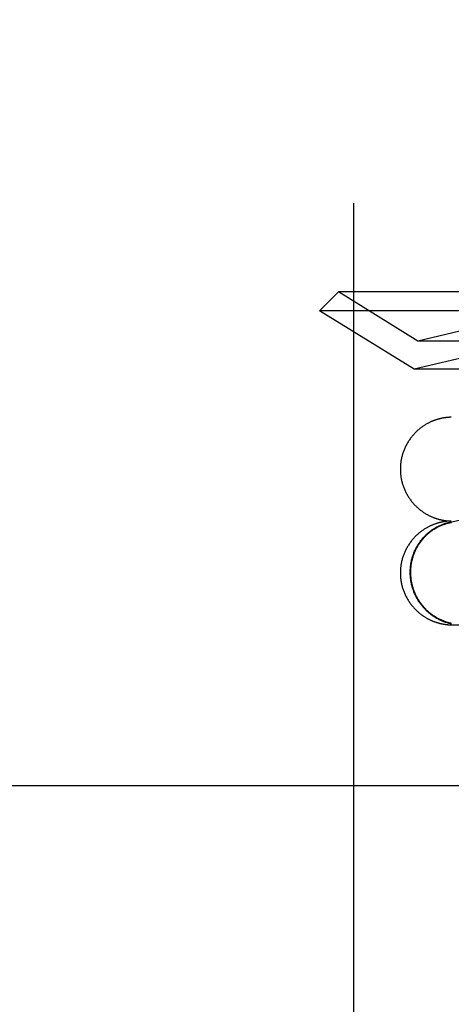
# Model space of a CAD drawing. Header units: inches. Extents: x 0 to 278, y 0 to 180.
# Tile 21 of 76: x 95.253 to 95.415, y 91.672 to 92.041. Entities that reach past the tile are written whole.
import ezdxf

# ---------------------------------------------------------------- set-up
doc = ezdxf.new("R2010")
doc.units = ezdxf.units.IN
doc.header["$LTSCALE"] = 15.310625
doc.header["$MEASUREMENT"] = 0
doc.linetypes.add('HIDDEN', pattern=[0.2, 0.1, -0.1])
doc.layers.add('DEFAULT_2', color=8, linetype='HIDDEN')

msp = doc.modelspace()

# ---------------------------------------------------------------- linework, layer by layer
at = {"layer": 'DEFAULT_2', "color": 8, "linetype": 'HIDDEN'}
for p, q in [((95.25314, 94.06656), (95.25314, 89.06656)), ((95.37814, 90.44156), (95.37814, 92.69156)), ((95.37237, 91.93931), (95.3653, 91.93223)), ((95.68423, 91.93931), (95.37237, 91.93931)), ((95.40205, 91.9209), (95.37237, 91.93931)), ((95.6913, 91.93223), (95.3653, 91.93223)), ((95.40067, 91.91031), (95.3653, 91.93223)), ((95.43002, 91.92746), (95.40205, 91.9209)), ((95.65455, 91.9209), (95.40205, 91.9209)), ((95.43002, 91.91719), (95.40067, 91.91031)), ((95.65594, 91.91031), (95.40067, 91.91031)), ((95.41226, 91.89213), (95.4121, 91.89211)), ((95.41242, 91.89215), (95.41226, 91.89213)), ((95.41258, 91.89217), (95.41242, 91.89215)), ((95.41273, 91.89219), (95.41258, 91.89217)), ((95.41288, 91.89221), (95.41273, 91.89219)), ((95.41302, 91.89222), (95.41288, 91.89221)), ((95.41315, 91.89224), (95.41302, 91.89222)), ((95.41328, 91.89225), (95.41315, 91.89224)), ((95.4134, 91.89226), (95.41328, 91.89225)), ((95.41351, 91.89227), (95.4134, 91.89226)), ((95.41361, 91.89228), (95.41351, 91.89227)), ((95.41371, 91.89228), (95.41361, 91.89228)), ((95.4138, 91.89229), (95.41371, 91.89228)), ((95.41392, 91.8923), (95.4138, 91.89229)), ((95.41403, 91.8923), (95.41392, 91.8923)), ((95.41412, 91.89231), (95.41403, 91.8923)), ((95.41421, 91.89231), (95.41412, 91.89231)), ((95.4143, 91.89232), (95.41421, 91.89231)), ((95.4144, 91.89232), (95.41432, 91.89232)), ((95.41452, 91.89232), (95.41442, 91.89232)), ((95.41461, 91.89233), (95.41452, 91.89232)), ((95.54315, 91.88299), (95.41376, 91.85269)), ((95.41247, 91.85357), (95.41262, 91.85355)), ((95.41262, 91.85355), (95.41277, 91.85353)), ((95.41277, 91.85353), (95.41291, 91.85351)), ((95.41291, 91.85351), (95.41304, 91.8535)), ((95.41304, 91.8535), (95.41317, 91.85349)), ((95.41328, 91.85332), (95.41315, 91.8533)), ((95.41317, 91.85349), (95.41329, 91.85348)), ((95.4134, 91.85333), (95.41328, 91.85332)), ((95.41329, 91.85348), (95.4134, 91.85347)), ((95.4134, 91.85347), (95.41351, 91.85346)), ((95.41351, 91.85334), (95.4134, 91.85333)), ((95.41351, 91.85346), (95.41361, 91.85345)), ((95.41361, 91.85334), (95.41351, 91.85334)), ((95.41361, 91.85345), (95.41371, 91.85344)), ((95.41371, 91.85335), (95.41361, 91.85334)), ((95.41371, 91.85344), (95.4138, 91.85344)), ((95.4138, 91.85336), (95.41371, 91.85335)), ((95.4138, 91.85344), (95.41392, 91.85343)), ((95.41392, 91.85336), (95.4138, 91.85336)), ((95.41392, 91.85343), (95.41402, 91.85342)), ((95.41403, 91.85337), (95.41392, 91.85336)), ((95.41402, 91.85342), (95.41412, 91.85342)), ((95.41412, 91.85337), (95.41403, 91.85337)), ((95.41412, 91.85342), (95.41421, 91.85341)), ((95.41421, 91.85338), (95.41412, 91.85337)), ((95.41421, 91.85341), (95.41432, 91.85341)), ((95.4143, 91.85338), (95.41421, 91.85338)), ((95.4144, 91.85339), (95.41432, 91.85338)), ((95.41434, 91.85341), (95.41441, 91.85341)), ((95.41441, 91.85341), (95.41452, 91.8534)), ((95.41452, 91.85339), (95.41442, 91.85339)), ((95.41461, 91.85339), (95.41452, 91.85339)), ((95.41453, 91.8534), (95.41462, 91.8534)), ((95.41226, 91.8532), (95.4121, 91.85317)), ((95.41242, 91.85322), (95.41226, 91.8532)), ((95.41258, 91.85324), (95.41242, 91.85322)), ((95.41273, 91.85326), (95.41258, 91.85324)), ((95.41288, 91.85328), (95.41273, 91.85326)), ((95.41302, 91.85329), (95.41288, 91.85328)), ((95.41315, 91.8533), (95.41302, 91.85329)), ((95.41247, 91.81463), (95.41262, 91.81461)), ((95.41262, 91.81461), (95.41277, 91.8146)), ((95.41277, 91.8146), (95.41291, 91.81458)), ((95.41291, 91.81458), (95.41304, 91.81457)), ((95.41304, 91.81457), (95.41317, 91.81455)), ((95.41317, 91.81455), (95.41329, 91.81454)), ((95.41329, 91.81454), (95.4134, 91.81453)), ((95.4134, 91.81453), (95.41351, 91.81452)), ((95.41351, 91.81452), (95.41361, 91.81451)), ((95.41361, 91.81451), (95.41371, 91.81451)), ((95.41371, 91.81451), (95.4138, 91.8145)), ((95.4138, 91.8145), (95.41392, 91.81449)), ((95.41392, 91.81449), (95.41402, 91.81449)), ((95.41402, 91.81449), (95.41412, 91.81448)), ((95.41412, 91.81448), (95.41421, 91.81448)), ((95.41421, 91.81448), (95.41432, 91.81448)), ((95.41434, 91.81448), (95.41441, 91.81447)), ((95.41441, 91.81447), (95.41452, 91.81447)), ((95.41453, 91.81447), (95.41462, 91.81447)), ((95.41457, 91.81447), (95.41826, 91.81443)), ((95.62197, 91.75406), (95.14438, 91.75406))]:
    msp.add_line(p, q, dxfattribs=at)
for points in [[(95.4121, 91.89211), (95.41201, 91.89209), (95.41192, 91.89208), (95.41183, 91.89206), (95.41174, 91.89205), (95.41164, 91.89203), (95.41155, 91.89202), (95.41145, 91.892), (95.41135, 91.89198), (95.41125, 91.89196), (95.41114, 91.89194), (95.41103, 91.89192), (95.41092, 91.89189), (95.41081, 91.89187), (95.41069, 91.89184), (95.41058, 91.89181), (95.41045, 91.89178), (95.41033, 91.89175), (95.4102, 91.89172), (95.41006, 91.89169), (95.40993, 91.89165), (95.40979, 91.89161), (95.40964, 91.89157), (95.40949, 91.89152), (95.40933, 91.89148), (95.40917, 91.89143), (95.409, 91.89137), (95.40883, 91.89132), (95.40865, 91.89126), (95.40848, 91.89119), (95.4083, 91.89113), (95.40811, 91.89106), (95.40792, 91.89099), (95.40773, 91.89091), (95.40754, 91.89083), (95.40734, 91.89075), (95.40714, 91.89066), (95.40693, 91.89057), (95.40673, 91.89047), (95.40652, 91.89037), (95.4063, 91.89027), (95.40609, 91.89016), (95.40587, 91.89004), (95.40565, 91.88992), (95.40542, 91.8898), (95.4052, 91.88967), (95.40497, 91.88954), (95.40475, 91.8894), (95.40452, 91.88925), (95.40429, 91.8891), (95.40405, 91.88895), (95.40382, 91.88879), (95.40359, 91.88862), (95.40335, 91.88844), (95.40311, 91.88826), (95.40286, 91.88807), (95.40262, 91.88787), (95.40237, 91.88766), (95.40212, 91.88744), (95.40186, 91.88721), (95.40161, 91.88698), (95.40137, 91.88674), (95.40113, 91.8865), (95.40089, 91.88626), (95.40066, 91.88601), (95.40043, 91.88576), (95.40021, 91.88551), (95.4, 91.88525), (95.39979, 91.88499), (95.39958, 91.88473), (95.39938, 91.88446), (95.39918, 91.88418), (95.39898, 91.88391), (95.39879, 91.88363), (95.39861, 91.88335), (95.39843, 91.88306), (95.39826, 91.88278), (95.39809, 91.88248), (95.39792, 91.88219), (95.39777, 91.88189), (95.39761, 91.88159), (95.39746, 91.88129), (95.39732, 91.88099), (95.39718, 91.88068), (95.39705, 91.88037), (95.39692, 91.88006), (95.3968, 91.87975), (95.39668, 91.87943), (95.39657, 91.87911), (95.39647, 91.87879), (95.39637, 91.87847), (95.39627, 91.87815), (95.39619, 91.87783), (95.3961, 91.8775), (95.39603, 91.87717), (95.39595, 91.87684), (95.39589, 91.87651), (95.39583, 91.87618), (95.39577, 91.87585), (95.39572, 91.87552), (95.39568, 91.87518), (95.39564, 91.87485), (95.39561, 91.87451), (95.39559, 91.87418), (95.39557, 91.87384), (95.39555, 91.87351), (95.39554, 91.87317), (95.39554, 91.87286)], [(95.39554, 91.87286), (95.39554, 91.87255), (95.39555, 91.87222), (95.39557, 91.87188), (95.39559, 91.87155), (95.39561, 91.87121), (95.39564, 91.87088), (95.39568, 91.87055), (95.39572, 91.87022), (95.39577, 91.86988), (95.39583, 91.86955), (95.39589, 91.86922), (95.39595, 91.86889), (95.39602, 91.86857), (95.3961, 91.86824), (95.39618, 91.86791), (95.39627, 91.86759), (95.39636, 91.86727), (95.39646, 91.86695), (95.39657, 91.86663), (95.39668, 91.86631), (95.39679, 91.866), (95.39691, 91.86569), (95.39704, 91.86538), (95.39717, 91.86507), (95.39731, 91.86476), (95.39745, 91.86446), (95.3976, 91.86416), (95.39775, 91.86386), (95.39791, 91.86356), (95.39807, 91.86327), (95.39824, 91.86298), (95.39841, 91.86269), (95.39859, 91.86241), (95.39878, 91.86213), (95.39896, 91.86185), (95.39916, 91.86157), (95.39935, 91.8613), (95.39955, 91.86103), (95.39976, 91.86077), (95.39997, 91.86051), (95.40019, 91.86025), (95.40041, 91.85999), (95.40064, 91.85974), (95.40086, 91.8595), (95.40109, 91.85926), (95.40131, 91.85904), (95.40153, 91.85882), (95.40175, 91.85862), (95.40196, 91.85842), (95.40218, 91.85823), (95.40239, 91.85805), (95.4026, 91.85787), (95.40281, 91.8577), (95.40302, 91.85753), (95.40323, 91.85737), (95.40344, 91.85722), (95.40365, 91.85706), (95.40385, 91.85692), (95.40406, 91.85678), (95.40426, 91.85664), (95.40447, 91.85651), (95.40467, 91.85638), (95.40487, 91.85625), (95.40507, 91.85613), (95.40526, 91.85602), (95.40546, 91.85591), (95.40565, 91.8558), (95.40585, 91.85569), (95.40604, 91.85559), (95.40623, 91.8555), (95.40641, 91.8554), (95.4066, 91.85531), (95.40678, 91.85523), (95.40696, 91.85515), (95.40714, 91.85507), (95.40731, 91.85499), (95.40749, 91.85492), (95.40766, 91.85484), (95.40782, 91.85478), (95.40799, 91.85471), (95.40815, 91.85465), (95.40831, 91.85459), (95.40847, 91.85453), (95.40862, 91.85448), (95.40878, 91.85443), (95.40893, 91.85438), (95.40908, 91.85433), (95.40923, 91.85428), (95.40938, 91.85423), (95.40953, 91.85419), (95.40967, 91.85415), (95.40982, 91.85411), (95.40996, 91.85407), (95.4101, 91.85403), (95.41024, 91.85399), (95.41038, 91.85396), (95.41052, 91.85393), (95.41065, 91.85389), (95.41079, 91.85386), (95.41092, 91.85384), (95.41105, 91.85381), (95.41117, 91.85378), (95.4113, 91.85376), (95.41142, 91.85374), (95.41153, 91.85371), (95.41164, 91.85369), (95.41174, 91.85368), (95.41184, 91.85366), (95.41194, 91.85364), (95.41203, 91.85363), (95.41213, 91.85361), (95.41221, 91.8536), (95.4123, 91.85359), (95.41247, 91.85357)], [(95.4121, 91.85317), (95.41201, 91.85316), (95.41192, 91.85315), (95.41183, 91.85313), (95.41174, 91.85312), (95.41164, 91.8531), (95.41155, 91.85308), (95.41145, 91.85306), (95.41135, 91.85304), (95.41125, 91.85302), (95.41114, 91.853), (95.41103, 91.85298), (95.41092, 91.85296), (95.41081, 91.85293), (95.41069, 91.85291), (95.41058, 91.85288), (95.41045, 91.85285), (95.41033, 91.85282), (95.4102, 91.85279), (95.41006, 91.85275), (95.40993, 91.85272), (95.40979, 91.85268), (95.40964, 91.85264), (95.40949, 91.85259), (95.40933, 91.85254), (95.40917, 91.85249), (95.409, 91.85244), (95.40883, 91.85238), (95.40865, 91.85232), (95.40848, 91.85226), (95.4083, 91.8522), (95.40811, 91.85213), (95.40792, 91.85205), (95.40773, 91.85198), (95.40754, 91.8519), (95.40734, 91.85181), (95.40714, 91.85173), (95.40693, 91.85163), (95.40673, 91.85154), (95.40652, 91.85144), (95.4063, 91.85133), (95.40609, 91.85122), (95.40587, 91.85111), (95.40565, 91.85099), (95.40542, 91.85087), (95.4052, 91.85074), (95.40497, 91.8506), (95.40475, 91.85046), (95.40452, 91.85032), (95.40429, 91.85017), (95.40405, 91.85001), (95.40382, 91.84985), (95.40359, 91.84968), (95.40335, 91.84951), (95.40311, 91.84933), (95.40286, 91.84914), (95.40262, 91.84893), (95.40237, 91.84873), (95.40212, 91.84851), (95.40186, 91.84828), (95.40161, 91.84805), (95.40137, 91.84781), (95.40113, 91.84757), (95.40089, 91.84732), (95.40066, 91.84708), (95.40043, 91.84683), (95.40021, 91.84658), (95.4, 91.84632), (95.39979, 91.84606), (95.39958, 91.84579), (95.39938, 91.84552), (95.39918, 91.84525), (95.39898, 91.84498), (95.39879, 91.8447), (95.39861, 91.84441), (95.39843, 91.84413), (95.39826, 91.84384), (95.39809, 91.84355), (95.39792, 91.84326), (95.39777, 91.84296), (95.39761, 91.84266), (95.39746, 91.84236), (95.39732, 91.84205), (95.39718, 91.84175), (95.39705, 91.84144), (95.39692, 91.84113), (95.3968, 91.84081), (95.39668, 91.8405), (95.39657, 91.84018), (95.39647, 91.83986), (95.39637, 91.83954), (95.39627, 91.83922), (95.39619, 91.83889), (95.3961, 91.83857), (95.39603, 91.83824), (95.39595, 91.83791), (95.39589, 91.83758), (95.39583, 91.83725), (95.39577, 91.83692), (95.39572, 91.83658), (95.39568, 91.83625), (95.39564, 91.83592), (95.39561, 91.83558), (95.39559, 91.83525), (95.39557, 91.83491), (95.39555, 91.83457), (95.39554, 91.83424), (95.39554, 91.83393)], [(95.39924, 91.83418), (95.39924, 91.83451), (95.39925, 91.83483), (95.39926, 91.83516), (95.39928, 91.83549), (95.39931, 91.83582), (95.39934, 91.83614), (95.39937, 91.83647), (95.39941, 91.8368), (95.39946, 91.83712), (95.39951, 91.83745), (95.39956, 91.83777), (95.39963, 91.83809), (95.39969, 91.83841), (95.39977, 91.83873), (95.39984, 91.83905), (95.39993, 91.83936), (95.40001, 91.83968), (95.40011, 91.83999), (95.40021, 91.8403), (95.40031, 91.84061), (95.40042, 91.84092), (95.40053, 91.84123), (95.40065, 91.84153), (95.40077, 91.84183), (95.4009, 91.84213), (95.40103, 91.84243), (95.40117, 91.84272), (95.40132, 91.84301), (95.40146, 91.8433), (95.40162, 91.84359), (95.40177, 91.84387), (95.40194, 91.84415), (95.4021, 91.84443), (95.40227, 91.84471), (95.40245, 91.84498), (95.40263, 91.84525), (95.40282, 91.84551), (95.403, 91.84578), (95.4032, 91.84604), (95.4034, 91.84629), (95.4036, 91.84654), (95.4038, 91.84679), (95.40401, 91.84704), (95.40423, 91.84728), (95.40445, 91.84751), (95.40467, 91.84775), (95.4049, 91.84798), (95.40512, 91.8482), (95.40536, 91.84842), (95.4056, 91.84864), (95.40584, 91.84885), (95.40608, 91.84906), (95.40633, 91.84926), (95.40658, 91.84946), (95.40683, 91.84966), (95.40709, 91.84985), (95.40735, 91.85004), (95.40762, 91.85022), (95.40788, 91.8504), (95.40815, 91.85057), (95.40843, 91.85074), (95.4087, 91.8509), (95.40898, 91.85106), (95.40926, 91.85121), (95.40954, 91.85136), (95.40983, 91.8515), (95.41012, 91.85164), (95.41041, 91.85177), (95.4107, 91.8519), (95.41099, 91.85202), (95.41129, 91.85214), (95.41159, 91.85225), (95.41189, 91.85236), (95.41219, 91.85246), (95.4125, 91.85256), (95.4128, 91.85265), (95.41311, 91.85274), (95.41342, 91.85282), (95.41373, 91.85289), (95.41404, 91.85296), (95.41435, 91.85303), (95.41467, 91.85309)], [(95.39944, 91.83417), (95.39944, 91.8345), (95.39945, 91.83482), (95.39946, 91.83515), (95.39948, 91.83547), (95.3995, 91.8358), (95.39953, 91.83612), (95.39957, 91.83644), (95.39961, 91.83677), (95.39965, 91.83709), (95.3997, 91.83741), (95.39976, 91.83773), (95.39982, 91.83805), (95.39989, 91.83836), (95.39996, 91.83868), (95.40004, 91.83899), (95.40012, 91.83931), (95.4002, 91.83962), (95.4003, 91.83993), (95.40039, 91.84024), (95.4005, 91.84054), (95.4006, 91.84085), (95.40072, 91.84115), (95.40083, 91.84145), (95.40096, 91.84175), (95.40108, 91.84204), (95.40121, 91.84234), (95.40135, 91.84263), (95.40149, 91.84292), (95.40164, 91.8432), (95.40179, 91.84349), (95.40195, 91.84377), (95.40211, 91.84405), (95.40227, 91.84432), (95.40244, 91.84459), (95.40262, 91.84486), (95.40279, 91.84513), (95.40298, 91.84539), (95.40316, 91.84565), (95.40336, 91.84591), (95.40355, 91.84616), (95.40375, 91.84641), (95.40396, 91.84666), (95.40416, 91.8469), (95.40438, 91.84714), (95.40459, 91.84737), (95.40481, 91.8476), (95.40503, 91.84783), (95.40526, 91.84805), (95.40549, 91.84827), (95.40573, 91.84848), (95.40597, 91.84869), (95.40621, 91.8489), (95.40645, 91.8491), (95.4067, 91.8493), (95.40695, 91.84949), (95.40721, 91.84968), (95.40747, 91.84987), (95.40773, 91.85005), (95.40799, 91.85022), (95.40826, 91.85039), (95.40853, 91.85056), (95.4088, 91.85072), (95.40908, 91.85088), (95.40935, 91.85103), (95.40963, 91.85117), (95.40992, 91.85132), (95.4102, 91.85145), (95.41049, 91.85158), (95.41078, 91.85171), (95.41107, 91.85183), (95.41136, 91.85195), (95.41166, 91.85206), (95.41196, 91.85217), (95.41226, 91.85227), (95.41256, 91.85236), (95.41286, 91.85245), (95.41316, 91.85254), (95.41347, 91.85262), (95.41376, 91.85269)], [(95.41376, 91.85269), (95.41408, 91.85276), (95.41439, 91.85283), (95.4147, 91.85288)], [(95.39554, 91.83393), (95.39554, 91.83362), (95.39555, 91.83329), (95.39557, 91.83295), (95.39559, 91.83262), (95.39561, 91.83228), (95.39564, 91.83195), (95.39568, 91.83161), (95.39572, 91.83128), (95.39577, 91.83095), (95.39583, 91.83062), (95.39589, 91.83029), (95.39595, 91.82996), (95.39602, 91.82963), (95.3961, 91.82931), (95.39618, 91.82898), (95.39627, 91.82866), (95.39636, 91.82834), (95.39646, 91.82801), (95.39657, 91.8277), (95.39668, 91.82738), (95.39679, 91.82706), (95.39691, 91.82675), (95.39704, 91.82644), (95.39717, 91.82613), (95.39731, 91.82583), (95.39745, 91.82552), (95.3976, 91.82522), (95.39775, 91.82492), (95.39791, 91.82463), (95.39807, 91.82434), (95.39824, 91.82405), (95.39841, 91.82376), (95.39859, 91.82347), (95.39878, 91.82319), (95.39896, 91.82291), (95.39916, 91.82264), (95.39935, 91.82237), (95.39955, 91.8221), (95.39976, 91.82184), (95.39997, 91.82157), (95.40019, 91.82131), (95.40041, 91.82106), (95.40064, 91.82081), (95.40086, 91.82056), (95.40109, 91.82033), (95.40131, 91.8201), (95.40153, 91.81989), (95.40175, 91.81968), (95.40196, 91.81949), (95.40218, 91.8193), (95.40239, 91.81911), (95.4026, 91.81894), (95.40281, 91.81877), (95.40302, 91.8186), (95.40323, 91.81844), (95.40344, 91.81828), (95.40365, 91.81813), (95.40385, 91.81798), (95.40406, 91.81784), (95.40426, 91.8177), (95.40447, 91.81757), (95.40467, 91.81744), (95.40487, 91.81732), (95.40507, 91.8172), (95.40526, 91.81708), (95.40546, 91.81697), (95.40565, 91.81686), (95.40585, 91.81676), (95.40604, 91.81666), (95.40623, 91.81656), (95.40641, 91.81647), (95.4066, 91.81638), (95.40678, 91.81629), (95.40696, 91.81621), (95.40714, 91.81613), (95.40731, 91.81605), (95.40749, 91.81598), (95.40766, 91.81591), (95.40782, 91.81584), (95.40799, 91.81578), (95.40815, 91.81572), (95.40831, 91.81566), (95.40847, 91.8156), (95.40862, 91.81555), (95.40878, 91.81549), (95.40893, 91.81544), (95.40908, 91.81539), (95.40923, 91.81535), (95.40938, 91.8153), (95.40953, 91.81526), (95.40967, 91.81521), (95.40982, 91.81517), (95.40996, 91.81513), (95.4101, 91.8151), (95.41024, 91.81506), (95.41038, 91.81503), (95.41052, 91.81499), (95.41065, 91.81496), (95.41079, 91.81493), (95.41092, 91.8149), (95.41105, 91.81487), (95.41117, 91.81485), (95.4113, 91.81482), (95.41142, 91.8148), (95.41153, 91.81478), (95.41164, 91.81476), (95.41174, 91.81474), (95.41184, 91.81473), (95.41194, 91.81471), (95.41203, 91.81469), (95.41213, 91.81468), (95.41221, 91.81467), (95.4123, 91.81466), (95.41247, 91.81463)], [(95.41467, 91.81482), (95.41435, 91.81489), (95.41404, 91.81496), (95.41373, 91.81504), (95.41342, 91.81513), (95.41311, 91.81522), (95.4128, 91.81531), (95.4125, 91.81541), (95.41219, 91.81552), (95.41189, 91.81563), (95.41159, 91.81574), (95.41129, 91.81586), (95.41099, 91.81599), (95.4107, 91.81612), (95.41041, 91.81626), (95.41012, 91.8164), (95.40983, 91.81655), (95.40954, 91.8167), (95.40926, 91.81685), (95.40898, 91.81701), (95.4087, 91.81718), (95.40843, 91.81735), (95.40815, 91.81753), (95.40788, 91.81771), (95.40762, 91.81789), (95.40735, 91.81808), (95.40709, 91.81828), (95.40683, 91.81847), (95.40658, 91.81868), (95.40633, 91.81888), (95.40608, 91.81909), (95.40584, 91.81931), (95.4056, 91.81953), (95.40536, 91.81975), (95.40512, 91.81998), (95.4049, 91.82021), (95.40467, 91.82045), (95.40445, 91.82069), (95.40423, 91.82093), (95.40401, 91.82118), (95.4038, 91.82143), (95.4036, 91.82168), (95.4034, 91.82194), (95.4032, 91.8222), (95.403, 91.82247), (95.40282, 91.82274), (95.40263, 91.82301), (95.40245, 91.82328), (95.40227, 91.82356), (95.4021, 91.82384), (95.40194, 91.82412), (95.40177, 91.82441), (95.40162, 91.8247), (95.40146, 91.82499), (95.40132, 91.82528), (95.40117, 91.82558), (95.40103, 91.82587), (95.4009, 91.82617), (95.40077, 91.82648), (95.40065, 91.82678), (95.40053, 91.82709), (95.40042, 91.8274), (95.40031, 91.82771), (95.40021, 91.82802), (95.40011, 91.82834), (95.40001, 91.82865), (95.39993, 91.82897), (95.39984, 91.82929), (95.39977, 91.82961), (95.39969, 91.82993), (95.39963, 91.83025), (95.39956, 91.83058), (95.39951, 91.8309), (95.39946, 91.83123), (95.39941, 91.83155), (95.39937, 91.83188), (95.39934, 91.83221), (95.39931, 91.83253), (95.39928, 91.83286), (95.39926, 91.83319), (95.39925, 91.83352), (95.39924, 91.83385), (95.39924, 91.83418)], [(95.4147, 91.81502), (95.41439, 91.81509), (95.41408, 91.81516), (95.41378, 91.81524), (95.41347, 91.81532), (95.41316, 91.81541), (95.41286, 91.81551), (95.41256, 91.8156), (95.41226, 91.81571), (95.41196, 91.81582), (95.41166, 91.81593), (95.41136, 91.81605), (95.41107, 91.81618), (95.41078, 91.81631), (95.41049, 91.81644), (95.4102, 91.81658), (95.40992, 91.81673), (95.40963, 91.81688), (95.40935, 91.81703), (95.40908, 91.81719), (95.4088, 91.81736), (95.40853, 91.81753), (95.40826, 91.8177), (95.40799, 91.81788), (95.40773, 91.81806), (95.40747, 91.81825), (95.40721, 91.81844), (95.40695, 91.81864), (95.4067, 91.81884), (95.40645, 91.81904), (95.40621, 91.81925), (95.40597, 91.81946), (95.40573, 91.81968), (95.40549, 91.8199), (95.40526, 91.82013), (95.40503, 91.82036), (95.40481, 91.82059), (95.40459, 91.82083), (95.40438, 91.82107), (95.40416, 91.82131), (95.40396, 91.82156), (95.40375, 91.82181), (95.40355, 91.82207), (95.40336, 91.82233), (95.40316, 91.82259), (95.40298, 91.82285), (95.40279, 91.82312), (95.40262, 91.82339), (95.40244, 91.82367), (95.40227, 91.82394), (95.40211, 91.82422), (95.40195, 91.82451), (95.40179, 91.82479), (95.40164, 91.82508), (95.40149, 91.82537), (95.40135, 91.82566), (95.40121, 91.82596), (95.40108, 91.82626), (95.40096, 91.82656), (95.40083, 91.82686), (95.40072, 91.82716), (95.4006, 91.82747), (95.4005, 91.82777), (95.40039, 91.82808), (95.4003, 91.8284), (95.4002, 91.82871), (95.40012, 91.82902), (95.40004, 91.82934), (95.39996, 91.82965), (95.39989, 91.82997), (95.39982, 91.83029), (95.39976, 91.83061), (95.3997, 91.83093), (95.39965, 91.83125), (95.39961, 91.83158), (95.39957, 91.8319), (95.39953, 91.83222), (95.3995, 91.83255), (95.39948, 91.83287), (95.39946, 91.8332), (95.39945, 91.83352), (95.39944, 91.83385), (95.39944, 91.83417)]]:
    msp.add_lwpolyline(points, dxfattribs=at)

doc.saveas('drawing.dxf')
